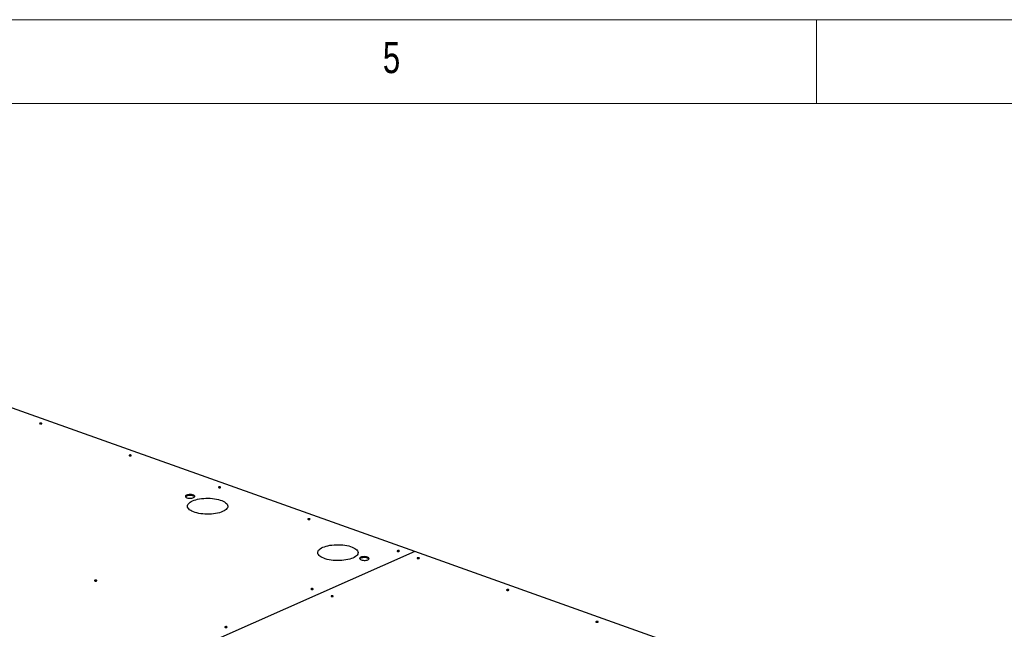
# Model space of a CAD drawing. Header units: millimetres. Extents: x 5 to 415, y 5 to 292.
# Tile 31 of 49: x 213 to 271, y 256 to 292. Entities that reach past the tile are written whole.
import ezdxf

# ---------------------------------------------------------------- set-up
doc = ezdxf.new("R2010")
doc.units = ezdxf.units.MM
doc.layers.add('NOTES', color=6, linetype='Continuous')
doc.layers.add('TRAIT-FORT', color=4, linetype='Continuous', lineweight=25)
doc.styles.add('SLDTEXTSTYLE0', font='TXT', dxfattribs={"width": 0.75})

msp = doc.modelspace()

# ---------------------------------------------------------------- linework, layer by layer
at = {"color": 7, "linetype": 'Continuous', "lineweight": 18}
for p, q in [((415, 292), (5, 292)), ((260, 287), (260, 292)), ((410, 287), (10, 287))]:
    msp.add_line(p, q, dxfattribs=at)
at = {"layer": 'TRAIT-FORT', "color": 4, "linetype": 'Continuous', "lineweight": 25}
for p, q in [((236.08, 260.298), (203.085, 272.062)), ((236.08, 260.298), (199.351, 244.072)), ((236.08, 260.298), (199.351, 244.072)), ((236.08, 260.298), (236.08, 260.298)), ((269.075, 248.533), (236.08, 260.298))]:
    msp.add_line(p, q, dxfattribs=at)
at = {"layer": 'TRAIT-FORT', "color": 4, "linetype": 'Continuous', "lineweight": 25, "flags": 128}
for points in [[(213.733, 267.947), (213.72, 267.938), (213.716, 267.928), (213.723, 267.918), (213.739, 267.909), (213.761, 267.904), (213.788, 267.902), (213.813, 267.905), (213.835, 267.911), (213.848, 267.92), (213.852, 267.93), (213.845, 267.941), (213.829, 267.949), (213.806, 267.954), (213.78, 267.956), (213.754, 267.953), (213.733, 267.947)], [(219.058, 266.048), (219.045, 266.039), (219.041, 266.029), (219.048, 266.019), (219.064, 266.01), (219.086, 266.005), (219.113, 266.003), (219.138, 266.006), (219.16, 266.012), (219.173, 266.021), (219.177, 266.032), (219.17, 266.042), (219.154, 266.05), (219.131, 266.056), (219.105, 266.057), (219.079, 266.055), (219.058, 266.048)], [(224.383, 264.15), (224.37, 264.141), (224.366, 264.13), (224.373, 264.12), (224.389, 264.112), (224.412, 264.106), (224.438, 264.105), (224.463, 264.107), (224.485, 264.114), (224.498, 264.123), (224.502, 264.133), (224.495, 264.143), (224.479, 264.152), (224.456, 264.157), (224.43, 264.159), (224.404, 264.156), (224.383, 264.15)], [(222.471, 263.663), (222.435, 263.643), (222.411, 263.62), (222.4, 263.595), (222.404, 263.571), (222.421, 263.547), (222.452, 263.525), (222.494, 263.506), (222.545, 263.492), (222.603, 263.482), (222.665, 263.478), (222.727, 263.479), (222.787, 263.486), (222.842, 263.498), (222.889, 263.514), (222.925, 263.534), (222.949, 263.557), (222.96, 263.582), (222.956, 263.606), (222.939, 263.63), (222.908, 263.652), (222.866, 263.671), (222.815, 263.685), (222.757, 263.695), (222.695, 263.699), (222.633, 263.698), (222.572, 263.691), (222.518, 263.679), (222.471, 263.663)], [(222.95, 263.562), (222.938, 263.575), (222.908, 263.597), (222.866, 263.616), (222.815, 263.63), (222.757, 263.64), (222.695, 263.644), (222.633, 263.643), (222.572, 263.636), (222.517, 263.624), (222.471, 263.608)], [(222.951, 263.56), (222.938, 263.575), (222.908, 263.597), (222.866, 263.616), (222.815, 263.63), (222.757, 263.64), (222.695, 263.644), (222.633, 263.643), (222.572, 263.636), (222.517, 263.624), (222.471, 263.608)], [(222.828, 263.323), (222.92, 263.359), (223.021, 263.392), (223.13, 263.419), (223.246, 263.442), (223.368, 263.459), (223.494, 263.472), (223.623, 263.478), (223.753, 263.479), (223.882, 263.475), (224.01, 263.465), (224.134, 263.45), (224.254, 263.429), (224.367, 263.404), (224.473, 263.373), (224.57, 263.339), (224.657, 263.3), (224.733, 263.258), (224.797, 263.213), (224.849, 263.166), (224.887, 263.116), (224.912, 263.066), (224.923, 263.014), (224.92, 262.963), (224.903, 262.912), (224.872, 262.862), (224.828, 262.814), (224.77, 262.768), (224.701, 262.724), (224.62, 262.684), (224.528, 262.648), (224.427, 262.616), (224.318, 262.588), (224.202, 262.566), (224.08, 262.548), (223.954, 262.536), (223.825, 262.529), (223.695, 262.528), (223.566, 262.533), (223.438, 262.543), (223.314, 262.558), (223.194, 262.578), (223.081, 262.604), (222.975, 262.634), (222.878, 262.669), (222.791, 262.707), (222.715, 262.749), (222.651, 262.794), (222.599, 262.842), (222.56, 262.891), (222.535, 262.942), (222.524, 262.993), (222.528, 263.045), (222.545, 263.096), (222.576, 263.146), (222.62, 263.194), (222.677, 263.24), (222.747, 263.283), (222.828, 263.323)], [(229.708, 262.251), (229.695, 262.242), (229.691, 262.232), (229.698, 262.222), (229.714, 262.213), (229.737, 262.208), (229.763, 262.206), (229.789, 262.209), (229.81, 262.215), (229.823, 262.224), (229.827, 262.234), (229.82, 262.245), (229.804, 262.253), (229.781, 262.258), (229.755, 262.26), (229.729, 262.257), (229.708, 262.251)], [(230.592, 260.555), (230.683, 260.591), (230.784, 260.623), (230.893, 260.651), (231.01, 260.674), (231.132, 260.691), (231.258, 260.703), (231.386, 260.71), (231.516, 260.711), (231.646, 260.707), (231.773, 260.697), (231.898, 260.682), (232.017, 260.661), (232.13, 260.635), (232.236, 260.605), (232.333, 260.571), (232.42, 260.532), (232.496, 260.49), (232.561, 260.445), (232.612, 260.398), (232.651, 260.348), (232.676, 260.298), (232.687, 260.246), (232.684, 260.195), (232.667, 260.144), (232.636, 260.094), (232.591, 260.046), (232.534, 260), (232.464, 259.956), (232.383, 259.916), (232.292, 259.88), (232.191, 259.848), (232.081, 259.82), (231.965, 259.798), (231.843, 259.78), (231.717, 259.768), (231.589, 259.761), (231.459, 259.76), (231.329, 259.764), (231.202, 259.774), (231.077, 259.79), (230.958, 259.81), (230.844, 259.836), (230.739, 259.866), (230.642, 259.901), (230.555, 259.939), (230.478, 259.981), (230.414, 260.026), (230.362, 260.074), (230.324, 260.123), (230.299, 260.174), (230.288, 260.225), (230.291, 260.276), (230.308, 260.327), (230.339, 260.377), (230.384, 260.426), (230.441, 260.472), (230.511, 260.515), (230.592, 260.555)], [(232.855, 259.961), (232.818, 259.94), (232.795, 259.918), (232.784, 259.893), (232.788, 259.868), (232.805, 259.844), (232.836, 259.822), (232.877, 259.804), (232.929, 259.789), (232.987, 259.78), (233.048, 259.775), (233.111, 259.777), (233.171, 259.783), (233.226, 259.795), (233.273, 259.812), (233.309, 259.832), (233.333, 259.855), (233.343, 259.879), (233.34, 259.904), (233.322, 259.928), (233.292, 259.95), (233.25, 259.968), (233.199, 259.983), (233.141, 259.993), (233.079, 259.997), (233.016, 259.996), (232.956, 259.989), (232.901, 259.977), (232.855, 259.961)], [(233.338, 259.852), (233.322, 259.873), (233.292, 259.895), (233.25, 259.913), (233.199, 259.928), (233.141, 259.938), (233.079, 259.942), (233.016, 259.941), (232.956, 259.934), (232.901, 259.922), (232.854, 259.906)], [(233.335, 259.858), (233.322, 259.873), (233.292, 259.895), (233.25, 259.913), (233.199, 259.928), (233.141, 259.938), (233.079, 259.942), (233.016, 259.941), (232.956, 259.934), (232.901, 259.922), (232.854, 259.906)], [(235.033, 260.352), (235.02, 260.343), (235.016, 260.333), (235.023, 260.323), (235.039, 260.314), (235.062, 260.309), (235.088, 260.307), (235.114, 260.31), (235.135, 260.316), (235.148, 260.325), (235.152, 260.336), (235.145, 260.346), (235.129, 260.354), (235.106, 260.36), (235.08, 260.361), (235.054, 260.359), (235.033, 260.352)], [(236.228, 259.927), (236.214, 259.918), (236.21, 259.907), (236.217, 259.897), (236.233, 259.889), (236.256, 259.883), (236.282, 259.882), (236.308, 259.884), (236.329, 259.89), (236.343, 259.899), (236.346, 259.91), (236.34, 259.92), (236.324, 259.929), (236.301, 259.934), (236.274, 259.935), (236.249, 259.933), (236.228, 259.927)], [(217.003, 258.586), (216.99, 258.577), (216.986, 258.566), (216.993, 258.556), (217.009, 258.547), (217.032, 258.542), (217.058, 258.541), (217.084, 258.543), (217.105, 258.549), (217.118, 258.558), (217.122, 258.569), (217.115, 258.579), (217.099, 258.587), (217.077, 258.593), (217.05, 258.594), (217.025, 258.592), (217.003, 258.586)], [(229.9, 258.085), (229.887, 258.076), (229.883, 258.065), (229.89, 258.055), (229.906, 258.047), (229.929, 258.041), (229.955, 258.04), (229.981, 258.042), (230.002, 258.049), (230.015, 258.058), (230.019, 258.068), (230.012, 258.078), (229.996, 258.087), (229.973, 258.092), (229.947, 258.094), (229.921, 258.091), (229.9, 258.085)], [(231.095, 257.659), (231.081, 257.65), (231.078, 257.64), (231.084, 257.629), (231.1, 257.621), (231.123, 257.616), (231.149, 257.614), (231.175, 257.617), (231.196, 257.623), (231.21, 257.632), (231.213, 257.642), (231.207, 257.652), (231.191, 257.661), (231.168, 257.666), (231.142, 257.668), (231.116, 257.665), (231.095, 257.659)], [(241.553, 258.028), (241.539, 258.019), (241.535, 258.009), (241.542, 257.998), (241.558, 257.99), (241.581, 257.984), (241.607, 257.983), (241.633, 257.986), (241.654, 257.992), (241.668, 258.001), (241.671, 258.011), (241.665, 258.021), (241.649, 258.03), (241.626, 258.035), (241.599, 258.037), (241.574, 258.034), (241.553, 258.028)], [(224.767, 255.817), (224.754, 255.808), (224.75, 255.798), (224.757, 255.788), (224.773, 255.779), (224.796, 255.774), (224.822, 255.772), (224.848, 255.775), (224.869, 255.781), (224.882, 255.79), (224.886, 255.801), (224.879, 255.811), (224.863, 255.819), (224.84, 255.825), (224.814, 255.826), (224.788, 255.824), (224.767, 255.817)], [(246.878, 256.129), (246.864, 256.12), (246.86, 256.11), (246.867, 256.1), (246.883, 256.091), (246.906, 256.086), (246.932, 256.084), (246.958, 256.087), (246.979, 256.093), (246.992, 256.102), (246.996, 256.113), (246.989, 256.123), (246.974, 256.131), (246.951, 256.137), (246.924, 256.138), (246.899, 256.136), (246.878, 256.129)]]:
    msp.add_lwpolyline(points, dxfattribs=at)
at = {"layer": 'TRAIT-FORT', "color": 4, "linetype": 'Continuous', "lineweight": 25}
for centre, radius, start, end in [((222.512, 263.487), 0.128, 108.93233, 144.08515), ((222.514, 263.485), 0.13, 109.1724, 142.68334), ((232.892, 259.791), 0.121, 108.1678, 148.54484), ((232.896, 259.784), 0.128, 108.93233, 144.08515)]:
    msp.add_arc(centre, radius, start, end, dxfattribs=at)

# ---------------------------------------------------------------- texts
at = {"layer": 'NOTES', "color": 211, "insert": (234.167, 290.668), "char_height": 1.852, "attachment_point": 1, "style": 'SLDTEXTSTYLE0'}
msp.add_mtext('5', dxfattribs=at)

doc.saveas('drawing.dxf')
